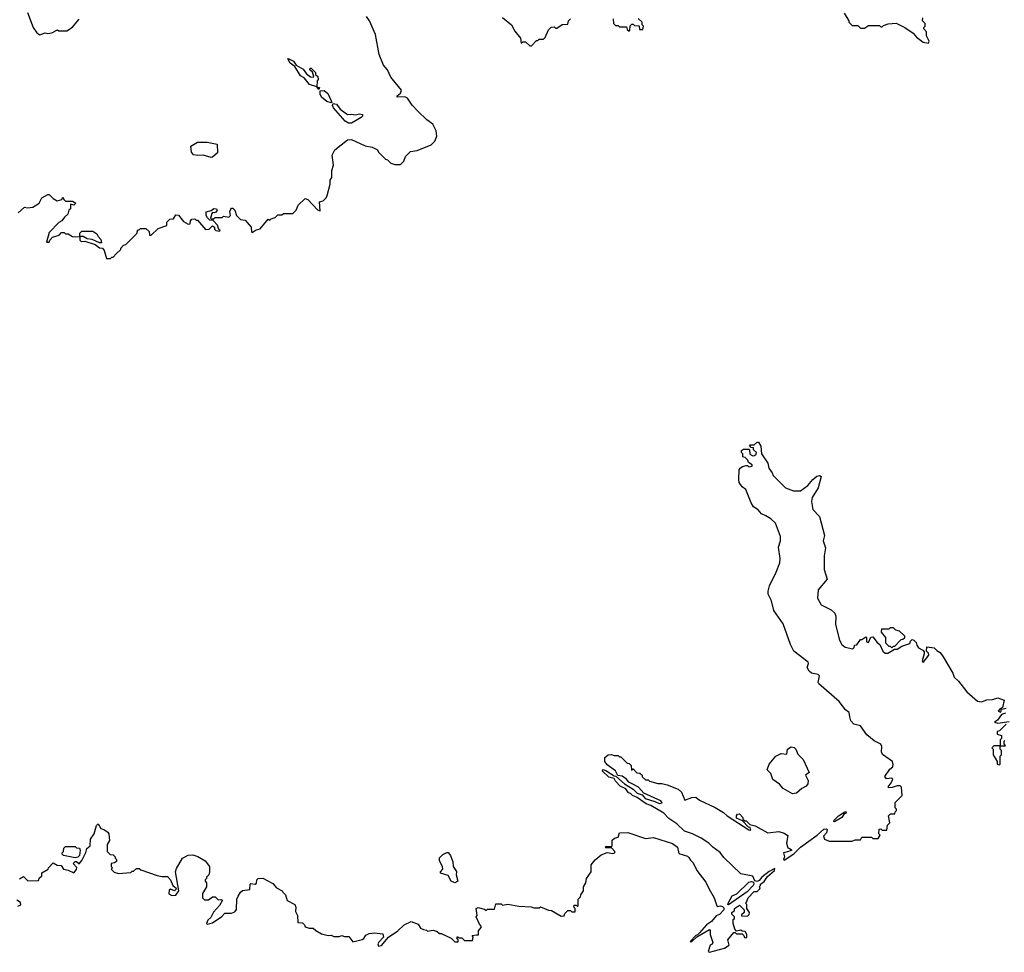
# Model space of a CAD drawing. Extents: x 1863118 to 1989590, y 394482 to 532474.
# Tile 6 of 215: x 1904418 to 1911651, y 434004 to 440853. Entities that reach past the tile are written whole.
import ezdxf

# ---------------------------------------------------------------- set-up
doc = ezdxf.new("R2010")
doc.units = 0

msp = doc.modelspace()

# ---------------------------------------------------------------- linework, layer by layer
at = {"layer": '0CON20XD'}
for points in [[(1904475.9, 440905.9), (1904516.7, 440795), (1904545, 440757.5), (1904565, 440742.5), (1904605, 440757.5), (1904625, 440752.5), (1904655, 440756.7), (1904695, 440777.5), (1904705, 440772.5), (1904765, 440772.5), (1904805, 440797.5), (1904855, 440857.5)], [(1910475, 440900), (1910510, 440845), (1910510, 440835), (1910535, 440810), (1910575, 440810), (1910595, 440790), (1910625, 440790), (1910655, 440810), (1910735, 440810), (1910745, 440800), (1910755, 440800), (1910765, 440810), (1910798.3, 440821.7), (1910857, 440827), (1910920, 440795), (1910983, 440753), (1911007.5, 440725), (1911055, 440687.5), (1911095, 440680), (1911100, 440695), (1911080, 440735), (1911080, 440765), (1911060, 440785), (1911060, 440795), (1911070, 440805), (1911070, 440825), (1911050, 440845), (1911053, 440867)], [(1904407.5, 439435), (1904452.5, 439477.5), (1904475, 439472.5), (1904515, 439477.5), (1904560, 439505), (1904580, 439545), (1904625, 439570), (1904635, 439570), (1904665, 439540), (1904692.5, 439522.5), (1904728.3, 439531.7), (1904735, 439550), (1904741.7, 439531.7), (1904755, 439520), (1904805, 439520), (1904830, 439505), (1904815, 439490), (1904791.7, 439498.3), (1904790, 439465), (1904780, 439455), (1904772.5, 439425), (1904747, 439403), (1904727.5, 439375), (1904705, 439362.5), (1904635, 439290), (1904615, 439220), (1904635, 439220), (1904640, 439235), (1904660, 439255), (1904708.3, 439271.7), (1904725, 439290), (1904745, 439290), (1904755, 439280), (1904775, 439280), (1904805, 439260), (1904825, 439257.5), (1904860, 439260), (1904860, 439285), (1904875, 439300), (1904955, 439300), (1904985, 439280), (1904995, 439260), (1905015, 439240), (1905020, 439215), (1905003.6, 439213.6), (1904949.3, 439239.3), (1904913, 439243), (1904885, 439260), (1904860, 439260), (1904860, 439235), (1904870, 439225), (1904897, 439227), (1904971.7, 439201.7), (1905005, 439178.8), (1905026.2, 439176.2), (1905039.2, 439159.2), (1905055, 439100), (1905085, 439100), (1905095, 439110), (1905105, 439110), (1905127, 439133), (1905160, 439165), (1905160, 439175), (1905181.7, 439198.3), (1905198.3, 439201.7), (1905278.3, 439281.7), (1905285, 439310), (1905295, 439310), (1905305, 439320), (1905345, 439320), (1905368.3, 439298.3), (1905371.7, 439271.7), (1905385, 439270), (1905435, 439320), (1905498.3, 439341.7), (1905500, 439365), (1905521.7, 439388.3), (1905548.3, 439391.7), (1905565, 439420), (1905585, 439417.5), (1905622, 439372), (1905655, 439352.5), (1905670, 439355), (1905672.5, 439375), (1905681.7, 439388.3), (1905705, 439390), (1905715, 439380), (1905725, 439380), (1905783, 439313), (1905810, 439315), (1905835, 439340), (1905848.3, 439328.3), (1905850, 439315), (1905860, 439305), (1905885, 439300), (1905890, 439305), (1905881.7, 439311.7), (1905870, 439345), (1905838.3, 439378.3), (1905815, 439380), (1905797, 439397), (1905786.7, 439415), (1905787.5, 439442.5), (1905825, 439452.5), (1905843.9, 439466.1), (1905863.3, 439463.3), (1905867.5, 439455), (1905860, 439440), (1905846.2, 439433.8), (1905833.6, 439436.4), (1905829.3, 439430.7), (1905820, 439395), (1905825, 439390), (1905845, 439390), (1905855, 439400), (1905905, 439400), (1905915, 439410), (1905955, 439402.5), (1905967.5, 439415), (1905962.5, 439445), (1905968.3, 439461.7), (1905975, 439470), (1905985, 439470), (1905997.5, 439455), (1906010, 439415), (1906040, 439385), (1906075, 439380), (1906118.3, 439328.3), (1906120, 439295), (1906125, 439290), (1906155, 439310), (1906185, 439317.5), (1906243, 439387), (1906255, 439380), (1906265, 439390), (1906295, 439400), (1906315, 439420), (1906345, 439420), (1906355, 439430), (1906425, 439430), (1906450, 439455), (1906465, 439490), (1906515, 439540), (1906535, 439532.5), (1906605, 439457.5), (1906625, 439450), (1906620, 439515), (1906648.3, 439521.7), (1906670, 439545), (1906677, 439563), (1906700, 439645), (1906700, 439675), (1906710, 439695), (1906710, 439745), (1906722.5, 439785), (1906713, 439857), (1906733.6, 439896.4), (1906825, 439970), (1906855, 439972.5), (1906955, 439927.5), (1907007, 439917), (1907046.4, 439896.4), (1907055, 439880), (1907105, 439830), (1907120, 439825), (1907145, 439800), (1907175, 439790), (1907215, 439790), (1907240, 439815), (1907251.7, 439848.3), (1907290, 439885), (1907337, 439893), (1907440, 439935), (1907468.3, 439961.7), (1907481.7, 439998.3), (1907477, 440037), (1907452.5, 440085), (1907408.3, 440118.3), (1907342.3, 440182.3), (1907302.5, 440225), (1907268, 440278), (1907246.9, 440286.9), (1907190, 440285), (1907190, 440295), (1907216.2, 440313.8), (1907223.8, 440335), (1907145, 440430), (1907120, 440485), (1907089.7, 440519.7), (1907057.7, 440597.7), (1907030.8, 440745), (1906987.3, 440845), (1906966.8, 440876.8)], [(1907965, 440870), (1908030, 440815), (1908055, 440770), (1908098.3, 440718.3), (1908101.7, 440681.7), (1908115, 440690), (1908135, 440690), (1908165, 440660), (1908178.3, 440661.7), (1908215, 440700), (1908225, 440700), (1908235, 440710), (1908265, 440710), (1908278.3, 440721.7), (1908301.7, 440778.3), (1908321.7, 440798.3), (1908345, 440800), (1908355, 440790), (1908365, 440790)], [(1908365, 440790), (1908403, 440817), (1908445, 440820), (1908450, 440845), (1908465, 440860)], [(1908778.3, 440858.3), (1908780, 440825), (1908795, 440810), (1908815, 440810), (1908825, 440800), (1908875, 440800), (1908881.7, 440781.7), (1908895, 440770), (1908900, 440775), (1908901.7, 440808.3), (1908915, 440820), (1908925, 440820), (1908935, 440810), (1908968.3, 440808.3), (1908971.7, 440781.7), (1908995, 440780), (1909000, 440805), (1908990, 440815), (1908990, 440835), (1908961.7, 440861.7)], [(1906615, 440340), (1906600, 440360), (1906548.2, 440378.2), (1906508.8, 440425), (1906480.6, 440440.6), (1906438.8, 440508.8), (1906404.6, 440534.6), (1906387.5, 440565), (1906390.7, 440569.3), (1906429.4, 440549.4), (1906450.3, 440520.3), (1906499.4, 440489.4), (1906525, 440456.7), (1906555, 440432.5), (1906575, 440430), (1906580, 440435), (1906568.3, 440468.3), (1906550, 440485), (1906551.7, 440498.3), (1906558.3, 440498.3), (1906590, 440465), (1906591.7, 440451.7), (1906607.5, 440435), (1906610, 440415), (1906602.5, 440405), (1906600, 440360), (1906620, 440355), (1906615, 440340)], [(1906705, 440242.5), (1906675, 440252), (1906635.8, 440285), (1906625.8, 440305), (1906625, 440330), (1906655, 440332.5), (1906681.7, 440311.7), (1906707, 440257), (1906710, 440245), (1906705, 440242.5)], [(1906832.5, 440092.5), (1906808.8, 440108.8), (1906722.5, 440205), (1906716.4, 440223.6), (1906721.7, 440238.3), (1906745, 440232.5), (1906773.3, 440195), (1906825, 440156.7), (1906855, 440160), (1906885, 440154.3), (1906915, 440161.9), (1906935.8, 440155.8), (1906935.8, 440145), (1906926.2, 440133.8), (1906855, 440094.2), (1906832.5, 440092.5)], [(1905825, 439840), (1905765, 439858.8), (1905726.1, 439856.1), (1905695, 439861.2), (1905681.1, 439881.1), (1905676, 439924), (1905725, 439953.8), (1905795, 439953.3), (1905868.3, 439938.3), (1905870, 439875), (1905835, 439843.3), (1905825, 439840)], [(1909482.5, 434467.5), (1909520, 434405), (1909540, 434345), (1909545, 434340), (1909565, 434344), (1909580, 434340), (1909590.7, 434330.7), (1909590, 434315), (1909558.3, 434281.7), (1909535, 434272.5), (1909500.8, 434229.2), (1909462.5, 434205), (1909413.3, 434146.7), (1909398.3, 434131.7), (1909385, 434127.5), (1909342.5, 434082.5), (1909355, 434082.5), (1909391.7, 434118.3), (1909485, 434170), (1909490, 434165), (1909490, 434135), (1909510, 434075), (1909506.4, 434063.6), (1909490, 434055), (1909475, 434010), (1909485, 434003.8), (1909595, 434033.3), (1909630, 434055), (1909620, 434095), (1909665, 434150), (1909675, 434150), (1909685, 434140), (1909725, 434140), (1909738.3, 434128.3), (1909741.7, 434111.7), (1909755, 434110), (1909760, 434115), (1909760, 434135), (1909747, 434157), (1909725, 434160), (1909715, 434167.5), (1909685, 434160), (1909673, 434173), (1909660, 434215), (1909660, 434245), (1909668.3, 434251.7), (1909670, 434265), (1909650, 434285), (1909650, 434295), (1909668.3, 434311.7), (1909670, 434325), (1909705, 434350), (1909740, 434315), (1909740, 434295), (1909721.7, 434278.3), (1909721.7, 434271.7), (1909765, 434270), (1909778.3, 434281.7), (1909780, 434295), (1909760, 434325), (1909760, 434355), (1909750, 434365), (1909758.3, 434371.7), (1909770, 434405), (1909815, 434450), (1909835, 434450), (1909855, 434470), (1909857, 434477), (1909850, 434485), (1909860, 434495), (1909860, 434505), (1909886.4, 434523.6), (1909910.7, 434559.3), (1909962.5, 434605), (1909965, 434620), (1909925, 434596), (1909870, 434555), (1909850, 434530), (1909835, 434523.3), (1909819.3, 434529.3), (1909803.6, 434563.6), (1909715, 434580), (1909590.7, 434700.7), (1909565, 434737.5), (1909510, 434775), (1909480, 434805), (1909425, 434842.5), (1909360, 434875), (1909303, 434893), (1909246.4, 434946.4), (1909187, 434987), (1909150, 435025), (1909055, 435082.5), (1909020, 435095), (1908955, 435140), (1908920, 435155), (1908905, 435170), (1908890, 435175), (1908870, 435205), (1908830, 435225), (1908795, 435260), (1908785, 435280), (1908745, 435290), (1908700, 435335), (1908702.5, 435347.5), (1908725, 435340), (1908785, 435300), (1908798.3, 435298.3), (1908860.7, 435240.7), (1908925, 435202.5), (1908955, 435172.5), (1908990, 435160), (1909013, 435133), (1909085, 435112.5), (1909115, 435097.5), (1909137.5, 435102.5), (1909127.5, 435115), (1909002.5, 435172.5), (1908965, 435216.7), (1908913.6, 435243.6), (1908893.6, 435253.6), (1908875.9, 435275.9), (1908845, 435296.7), (1908811.7, 435301.7), (1908796, 435336), (1908735, 435380), (1908716.2, 435405), (1908716.7, 435435), (1908740, 435455), (1908765, 435457.5), (1908785, 435450), (1908815, 435450), (1908825, 435440), (1908835, 435440), (1908881.7, 435391.7), (1908895, 435390), (1908910, 435375), (1908911.7, 435341.7), (1908925, 435350), (1908951.7, 435321.7), (1908975, 435320), (1908990, 435305), (1908991.7, 435291.7), (1909015, 435270), (1909035, 435270), (1909045, 435260), (1909105, 435242.5), (1909135, 435243.3), (1909175, 435233.3), (1909255, 435202.5), (1909280.7, 435180.7), (1909305, 435120), (1909355, 435140), (1909385, 435142.5), (1909411.7, 435121.7), (1909527.1, 435067.1), (1909589.7, 435029.7), (1909615, 435006.7), (1909775, 434903.3), (1909790, 434900), (1909785, 434920), (1909771.7, 434921.7), (1909728.3, 434968.3), (1909685, 434990), (1909683, 435007), (1909691.7, 435018.3), (1909705, 435020), (1909730, 434995), (1909731.7, 434981.7), (1909745, 434970), (1909755, 434970), (1909781.7, 434941.7), (1909821.7, 434931.7), (1909915, 434880), (1909995, 434890), (1910035, 434877.5), (1910061.7, 434861.7), (1910051.2, 434805), (1910060.7, 434770.7), (1910077, 434767), (1910090, 434755), (1910067, 434743), (1910030, 434735), (1910037.5, 434705), (1910030, 434685), (1910035, 434680), (1910105, 434727.5), (1910153.3, 434776.7), (1910276.4, 434863.6), (1910325, 434907.5), (1910345, 434910), (1910350, 434905), (1910345, 434880), (1910323, 434857), (1910330, 434835), (1910365, 434820), (1910535, 434820), (1910555, 434830), (1910595, 434830), (1910605, 434850), (1910675, 434850), (1910685, 434840), (1910725, 434840), (1910740, 434865), (1910730, 434875), (1910731.7, 434908.3), (1910745, 434910), (1910755, 434900), (1910788.3, 434901.7), (1910793, 434937), (1910810, 434955), (1910800, 435005), (1910815, 435020), (1910848.3, 435021.7), (1910850, 435035), (1910860, 435045), (1910860, 435055), (1910850, 435065), (1910850, 435105), (1910900, 435155), (1910897, 435217), (1910887, 435227), (1910865, 435227.5), (1910827, 435213), (1910801.7, 435211.7), (1910800, 435225), (1910817, 435243), (1910832.5, 435275), (1910825, 435282.5), (1910785, 435276.7), (1910773.8, 435295), (1910810.7, 435349.3), (1910832.5, 435365), (1910836.1, 435383.9), (1910831.2, 435405), (1910757, 435457), (1910748.6, 435475), (1910751.9, 435515), (1910745, 435531.2), (1910696.4, 435556.4), (1910640.5, 435600.5), (1910595, 435667.5), (1910545, 435680), (1910523.8, 435703.8), (1910517.7, 435732.3), (1910512, 435765), (1910485.5, 435785.5), (1910437.5, 435845), (1910288.8, 435975), (1910284, 435985), (1910292.9, 436035), (1910285, 436042.9), (1910235, 436054), (1910218.7, 436068.7), (1910202.9, 436095), (1910213.1, 436125), (1910210, 436135), (1910105.7, 436215.7), (1910080, 436265), (1910027.8, 436415), (1909958.5, 436515), (1909941.1, 436585), (1909917.8, 436635), (1909917.8, 436655), (1909926.7, 436695), (1909975.6, 436795), (1910001.4, 436865), (1910005.6, 436895), (1909992, 436978), (1910008, 437025), (1910007.3, 437057.3), (1909970, 437155), (1909936.5, 437186.5), (1909898.5, 437208.5), (1909868.8, 437225), (1909842.5, 437252.5), (1909808.8, 437275), (1909791.2, 437305), (1909753.6, 437403.6), (1909725, 437423.3), (1909704.2, 437455), (1909700, 437475), (1909702.5, 437547.5), (1909711.7, 437558.3), (1909728.3, 437571.7), (1909755, 437580), (1909765, 437580), (1909775, 437570), (1909800, 437575), (1909800, 437585), (1909771.7, 437601.7), (1909767, 437617), (1909748.3, 437638.3), (1909731.7, 437641.7), (1909730, 437665), (1909720, 437675), (1909721.7, 437688.3), (1909735, 437700), (1909775, 437700), (1909780, 437695), (1909781.7, 437661.7), (1909805, 437650), (1909817, 437653), (1909828.3, 437661.7), (1909830, 437675), (1909810, 437695), (1909808.3, 437708.3), (1909791.7, 437711.7), (1909780, 437725), (1909785, 437730), (1909815, 437730), (1909835, 437750), (1909845, 437750), (1909861.7, 437721.7), (1909867.5, 437665), (1909913.3, 437595), (1909920.5, 437560.5), (1909946.2, 437525), (1909952.5, 437505), (1910045, 437413.8), (1910103.1, 437393.1), (1910155, 437393.8), (1910208.3, 437431.7), (1910245, 437476.2), (1910275, 437501.2), (1910295, 437506.2), (1910305, 437497.5), (1910284, 437415), (1910240, 437345), (1910234.2, 437315), (1910246, 437255), (1910292.9, 437205), (1910331.4, 437065), (1910320.8, 437025), (1910337.5, 436975), (1910328, 436915), (1910328, 436815), (1910351.2, 436745), (1910283.2, 436666.8), (1910279.2, 436605), (1910306.7, 436555), (1910380, 436520), (1910407.5, 436495), (1910413.6, 436473.6), (1910411.7, 436411.7), (1910440, 436295), (1910457.5, 436265), (1910482.5, 436245), (1910537.5, 436232.5), (1910548.3, 436241.7), (1910551.7, 436258.3), (1910568.3, 436261.7), (1910595, 436300), (1910605, 436300), (1910635, 436320), (1910640, 436315), (1910640, 436285), (1910655, 436280), (1910671.7, 436318.3), (1910685, 436320), (1910718.3, 436278.3), (1910737.5, 436265), (1910760, 436215), (1910775, 436200), (1910795, 436200), (1910845, 436230), (1910865, 436230), (1910898.3, 436251.7), (1910958.3, 436271.7), (1910961.7, 436288.3), (1910975, 436300), (1910987, 436297), (1911005, 436280), (1911008.3, 436258.3), (1911020.7, 436240.7), (1911053, 436223), (1911061.7, 436211.7), (1911063.3, 436195), (1911047.5, 436145), (1911055, 436132.5), (1911097.5, 436185), (1911095, 436200), (1911080, 436215), (1911081.7, 436248.3), (1911135, 436240), (1911155, 436220), (1911180, 436205), (1911202.5, 436175), (1911272.5, 436055), (1911282.5, 436025), (1911316, 435996), (1911377, 435917), (1911455, 435847.5), (1911485, 435842.5), (1911523, 435857), (1911565, 435860), (1911605, 435872.5), (1911650, 435855), (1911637.5, 435802.5), (1911615, 435787.5), (1911607.5, 435775), (1911625, 435767.5), (1911631.7, 435788.3), (1911665, 435797.5)], [(1910825, 436240), (1910815, 436250), (1910805, 436250), (1910780, 436275), (1910780, 436315), (1910750, 436355), (1910751.7, 436378.3), (1910805, 436380), (1910815, 436390), (1910835, 436390), (1910853, 436373), (1910880, 436365), (1910918.3, 436328.3), (1910918.3, 436311.7), (1910905, 436300), (1910891.7, 436298.3), (1910845, 436250), (1910835, 436250), (1910825, 436240)], [(1911660.9, 435759.1), (1911630, 435750), (1911600.5, 435709.5), (1911580, 435695), (1911605, 435687.5), (1911688.3, 435698.3)], [(1911665, 435680), (1911615, 435630), (1911600, 435625), (1911600, 435605), (1911630, 435595), (1911630, 435575), (1911620, 435565), (1911620, 435520), (1911660, 435520), (1911650, 435535), (1911650, 435555), (1911655, 435560)], [(1910095, 435167.5), (1910027, 435207), (1909999.3, 435239.3), (1909951.7, 435271.7), (1909937, 435317), (1909910, 435345), (1909923.3, 435385), (1909972.5, 435445), (1910013, 435463), (1910055, 435460), (1910057.5, 435495), (1910085, 435512.5), (1910107, 435507), (1910120, 435495), (1910135, 435460), (1910175, 435420), (1910217.5, 435325), (1910190, 435305), (1910210, 435265), (1910208.3, 435241.7), (1910196.4, 435223.6), (1910165, 435207.5), (1910125, 435172.5), (1910095, 435167.5)], [(1911615, 435380), (1911620, 435385), (1911620, 435445), (1911630, 435455), (1911630, 435485), (1911620, 435495), (1911620, 435520), (1911575, 435520), (1911560, 435505), (1911570, 435495), (1911570, 435455), (1911600, 435405), (1911600, 435385), (1911615, 435380)], [(1910405, 434962.5), (1910400, 434965), (1910402.5, 434975), (1910433.3, 435005), (1910480, 435035), (1910490, 435035), (1910486.4, 435023.6), (1910475, 435020), (1910457.5, 434995), (1910405, 434962.5)], [(1904417, 434543), (1904445, 434560), (1904478.3, 434528.3), (1904555, 434530), (1904561.7, 434548.3), (1904580, 434565), (1904581.7, 434588.3), (1904626.4, 434613.6), (1904630, 434625), (1904665, 434660), (1904693, 434643), (1904721.7, 434641.7), (1904740, 434615), (1904775, 434607.5), (1904815, 434587.5), (1904835, 434612.5), (1904836.7, 434626.7), (1904810, 434655), (1904825, 434670), (1904835, 434670), (1904855, 434652.5), (1904875, 434677.5), (1904905, 434737.5), (1904911.2, 434765), (1904936, 434785), (1904937.1, 434835), (1904965.7, 434874.3), (1904981.4, 434935), (1904995, 434946.7), (1905015, 434912.5), (1905035, 434906.7), (1905065.9, 434885.9), (1905072.5, 434875), (1905077.5, 434825), (1905060, 434795), (1905060, 434745), (1905081.7, 434721.7), (1905105, 434720), (1905120, 434705), (1905120, 434695), (1905130, 434685), (1905128.3, 434671.7), (1905115, 434660), (1905090, 434655), (1905090, 434635), (1905100, 434625), (1905090, 434615), (1905111.7, 434591.7), (1905145, 434582.5), (1905235, 434590), (1905245, 434600), (1905255, 434600), (1905275, 434620), (1905295, 434620), (1905308.3, 434608.3), (1905428.3, 434568.3), (1905465, 434560), (1905505, 434560), (1905527, 434537), (1905542.5, 434495), (1905567.5, 434475), (1905566.1, 434463.9), (1905555, 434456), (1905525, 434466.7), (1905515, 434460), (1905512.5, 434432.5), (1905535, 434421.4), (1905566, 434424), (1905586.7, 434455), (1905563.8, 434595), (1905570.5, 434619.5), (1905613.3, 434695), (1905655, 434716.2), (1905689.5, 434719.5), (1905727.7, 434707.7), (1905780, 434675), (1905812.5, 434635), (1905812.5, 434595), (1905808.3, 434571.7), (1905790, 434555), (1905790, 434545), (1905780, 434535), (1905780, 434525), (1905790, 434515), (1905790, 434485), (1905760, 434435), (1905760, 434405), (1905775, 434390), (1905805, 434390), (1905835, 434410), (1905855, 434410), (1905875, 434390), (1905895, 434392.5), (1905906.7, 434386.7), (1905885, 434347.5), (1905841.7, 434298.3), (1905821.2, 434258.8), (1905799.3, 434240.7), (1905790, 434215), (1905795, 434210), (1905835, 434220), (1905903, 434267), (1905925, 434290), (1905975, 434290), (1905998.3, 434301.7), (1906011.7, 434318.3), (1906013, 434393), (1906023.9, 434416.1), (1906040, 434445), (1906055, 434456.7), (1906107.5, 434465), (1906110, 434505), (1906115, 434510), (1906147, 434503), (1906158.3, 434511.7), (1906160, 434535), (1906170, 434545), (1906205, 434547.5), (1906278.3, 434508.3), (1906305, 434477.5), (1906346.4, 434456.4), (1906350, 434445), (1906370, 434425), (1906383.6, 434383.6), (1906440, 434355), (1906447.5, 434335), (1906443, 434303), (1906460, 434275), (1906461.7, 434221.7), (1906495, 434220), (1906510, 434205), (1906515, 434190), (1906545, 434180), (1906575, 434180), (1906593, 434163), (1906635, 434140), (1906685, 434127.5), (1906705, 434130), (1906725, 434120), (1906765, 434120), (1906785, 434127.5), (1906805, 434120), (1906835, 434120), (1906865, 434080), (1906935, 434096.7), (1906946, 434104), (1906960.7, 434129.3), (1906985, 434142.5), (1907025, 434147.5), (1907085, 434140), (1907090, 434115), (1907053.6, 434076.4), (1907050, 434065), (1907055, 434050), (1907075, 434053.3), (1907127.5, 434115), (1907195, 434162.5), (1907242.5, 434205), (1907295, 434230), (1907345, 434210), (1907361.7, 434181.7), (1907385, 434170), (1907407, 434167), (1907415, 434160), (1907455, 434167.5), (1907485, 434157.5), (1907503, 434143), (1907515, 434142.5), (1907588.3, 434108.3), (1907615, 434080), (1907638.3, 434081.7), (1907640, 434095), (1907630, 434105), (1907635, 434120), (1907645, 434110), (1907665, 434110), (1907685, 434090), (1907745, 434090), (1907750, 434115), (1907741.7, 434128.3), (1907775, 434132.5), (1907788.3, 434131.7), (1907788.3, 434161.7), (1907807.5, 434185), (1907807.5, 434195), (1907795, 434210), (1907772.5, 434265), (1907780, 434275), (1907772.5, 434325), (1907785, 434332.5), (1907831.7, 434321.7), (1907845, 434310), (1907855, 434320), (1907905, 434320), (1907915, 434360), (1907955, 434360), (1907965, 434350), (1908005, 434357.5), (1908085, 434342.5), (1908175, 434337.5), (1908195, 434330), (1908235, 434330), (1908245, 434337.5), (1908303, 434313), (1908325, 434310), (1908395, 434270), (1908418.3, 434271.7), (1908421.7, 434288.3), (1908445, 434310), (1908465, 434310), (1908475, 434300), (1908498.3, 434301.7), (1908500, 434325), (1908491.7, 434331.7), (1908490, 434345), (1908495, 434350), (1908505, 434350), (1908515, 434340), (1908520, 434345), (1908520, 434395), (1908538.3, 434411.7), (1908540, 434425), (1908560, 434455), (1908560, 434485), (1908577.5, 434515), (1908583, 434547), (1908616.4, 434593.6), (1908616.7, 434645), (1908645, 434683.3), (1908690, 434720), (1908735, 434737.5), (1908775, 434730), (1908790, 434735), (1908790, 434745), (1908765, 434770), (1908725, 434770), (1908720, 434775), (1908725, 434780), (1908765, 434780), (1908770, 434785), (1908771.7, 434828.3), (1908788.3, 434841.7), (1908815, 434850), (1908825, 434880), (1908885, 434882.5), (1909015, 434840), (1909075, 434847.5), (1909215, 434802.5), (1909250, 434775), (1909260, 434730), (1909325, 434710), (1909335, 434700), (1909345, 434680), (1909365, 434660), (1909392.5, 434605), (1909458.3, 434518.3), (1909482.5, 434467.5)], [(1904825, 434697.5), (1904740, 434715), (1904730, 434725), (1904730, 434735), (1904740, 434745), (1904741.7, 434768.3), (1904755, 434780), (1904825, 434780), (1904835, 434770), (1904858.3, 434768.3), (1904862.5, 434755), (1904857.5, 434715), (1904845, 434702.5), (1904825, 434697.5)], [(1907615, 434513.3), (1907587, 434527), (1907565, 434566.7), (1907510, 434585), (1907510, 434595), (1907526.7, 434615), (1907523.3, 434635), (1907502.5, 434675), (1907503, 434697), (1907527, 434723), (1907555, 434737.5), (1907565, 434737.5), (1907583.6, 434713.6), (1907599.3, 434669.3), (1907602.5, 434635), (1907627, 434597), (1907623.9, 434573.9), (1907637.5, 434525), (1907615, 434513.3)], [(1909625, 434352.5), (1909620, 434355), (1909622.5, 434365), (1909651.9, 434418.1), (1909685.7, 434434.3), (1909775, 434520), (1909795, 434524.2), (1909808.3, 434518.3), (1909811.2, 434505), (1909806.1, 434493.9), (1909761.2, 434448.8), (1909625, 434352.5)], [(1904405, 434342.5), (1904427, 434353), (1904425, 434370), (1904397, 434387)]]:
    msp.add_lwpolyline(points, dxfattribs=at)

doc.saveas('drawing.dxf')
